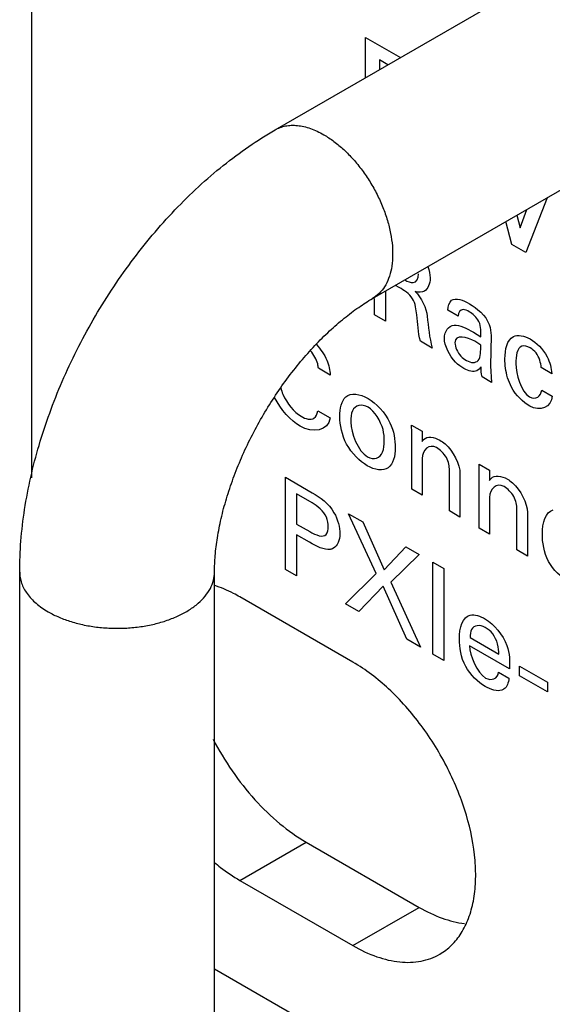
# Model space of a CAD drawing. Header units: inches. Extents: x 0 to 34, y 0 to 22.
# Tile 42 of 56: x 24.346 to 24.56, y 19.121 to 19.516. Entities that reach past the tile are written whole.
import ezdxf

# ---------------------------------------------------------------- set-up
doc = ezdxf.new("R2010")
doc.units = ezdxf.units.IN
doc.header["$LTSCALE"] = 1.87
doc.header["$MEASUREMENT"] = 0
doc.layers.get('0').update_dxf_attribs({"linetype": 'CONTINUOUS'})
doc.layers.add('02___PRT_ALL_AXES', color=7, linetype='CONTINUOUS')

msp = doc.modelspace()

# ---------------------------------------------------------------- linework, layer by layer
at = {"color": 7, "linetype": 'CONTINUOUS'}
for p, q in [((24.35117, 19.80765), (24.35117, 19.33217)), ((24.44869, 19.47153), (24.69194, 19.61197)), ((24.48769, 19.40398), (24.73094, 19.54443)), ((24.34646, 18.97522), (24.34646, 19.29446)), ((24.42446, 18.97522), (24.42446, 19.29446)), ((24.42446, 19.13563), (24.5876, 19.04143))]:
    msp.add_line(p, q, dxfattribs=at)
at = {"color": 40, "linetype": 'CONTINUOUS'}
for p, q in [((24.48483, 19.49239), (24.48483, 19.50857)), ((24.48483, 19.50857), (24.49884, 19.50048)), ((24.49054, 19.49955), (24.49054, 19.49569)), ((24.49389, 19.49762), (24.49054, 19.49955)), ((24.55759, 19.44434), (24.5491, 19.42236)), ((24.54681, 19.43232), (24.54952, 19.43968)), ((24.54351, 19.42559), (24.54111, 19.43482)), ((24.54553, 19.43737), (24.54681, 19.43232)), ((24.5491, 19.42236), (24.54351, 19.42559)), ((24.49285, 19.40695), (24.49285, 19.39495)), ((24.49842, 19.40837), (24.49686, 19.40927)), ((24.48847, 19.39748), (24.48847, 19.40398)), ((24.52196, 19.39692), (24.51781, 19.39932)), ((24.49285, 19.39495), (24.48847, 19.39748)), ((24.52806, 19.39054), (24.53107, 19.38865)), ((24.51159, 19.38413), (24.50686, 19.38686)), ((24.53107, 19.38533), (24.52869, 19.38686)), ((24.53514, 19.38921), (24.53496, 19.37706)), ((24.47076, 19.37336), (24.46603, 19.37609)), ((24.53496, 19.37706), (24.53532, 19.37043)), ((24.55944, 19.3739), (24.55524, 19.37633)), ((24.53532, 19.37043), (24.53156, 19.3726)), ((24.55542, 19.36734), (24.55962, 19.36492)), ((24.46581, 19.35902), (24.47068, 19.35621)), ((24.5034, 19.35028), (24.50336, 19.35327)), ((24.50336, 19.35327), (24.50752, 19.35087)), ((24.50752, 19.35087), (24.50756, 19.34671)), ((24.5034, 19.32762), (24.5034, 19.35028)), ((24.50756, 19.33997), (24.50756, 19.32522)), ((24.51848, 19.31891), (24.51848, 19.3352)), ((24.5304, 19.33469), (24.53036, 19.33768)), ((24.53036, 19.33768), (24.53451, 19.33528)), ((24.53451, 19.33528), (24.53456, 19.33112)), ((24.45288, 19.29555), (24.45288, 19.33241)), ((24.45288, 19.33241), (24.46358, 19.32623)), ((24.52272, 19.33387), (24.52272, 19.31646)), ((24.5304, 19.31203), (24.5304, 19.33469)), ((24.50756, 19.32522), (24.5034, 19.32762)), ((24.4573, 19.32572), (24.4573, 19.31367)), ((24.46349, 19.32215), (24.4573, 19.32572)), ((24.53456, 19.32438), (24.53456, 19.30963)), ((24.54548, 19.30333), (24.54548, 19.31961)), ((24.4892, 19.29388), (24.47815, 19.31782)), ((24.47815, 19.31782), (24.48381, 19.31455)), ((24.52272, 19.31646), (24.51848, 19.31891)), ((24.54972, 19.31828), (24.54972, 19.30088)), ((24.4573, 19.31367), (24.46256, 19.31064)), ((24.48381, 19.31455), (24.49243, 19.29538)), ((24.53456, 19.30963), (24.5304, 19.31203)), ((24.4573, 19.30939), (24.4573, 19.293)), ((24.46247, 19.3064), (24.4573, 19.30939)), ((24.49243, 19.29538), (24.50105, 19.3046)), ((24.50105, 19.3046), (24.5064, 19.30151)), ((24.5064, 19.30151), (24.49504, 19.29041)), ((24.54972, 19.30088), (24.54548, 19.30333)), ((24.4573, 19.293), (24.45288, 19.29555)), ((24.51178, 19.26155), (24.51178, 19.2984)), ((24.51178, 19.2984), (24.5162, 19.29585)), ((24.5162, 19.29585), (24.5162, 19.25899)), ((24.47683, 19.28173), (24.4892, 19.29388)), ((24.4919, 19.28885), (24.48217, 19.27864)), ((24.5014, 19.26754), (24.4919, 19.28885)), ((24.49504, 19.29041), (24.50697, 19.26432)), ((24.48217, 19.27864), (24.47683, 19.28173)), ((24.52676, 19.26821), (24.5383, 19.26155)), ((24.50697, 19.26432), (24.5014, 19.26754)), ((24.54254, 19.25573), (24.52658, 19.26495)), ((24.5162, 19.25899), (24.51178, 19.26155)), ((24.54659, 19.25293), (24.54659, 19.25681)), ((24.54659, 19.25681), (24.55769, 19.2504)), ((24.53816, 19.25433), (24.54232, 19.25193)), ((24.55769, 19.24652), (24.54659, 19.25293)), ((24.55769, 19.2504), (24.55769, 19.24652))]:
    msp.add_line(p, q, dxfattribs=at)
at = {"color": 7, "linetype": 'CONTINUOUS'}
for points, knots in [([(24.44869, 19.47153), (24.44933, 19.4719), (24.45069, 19.47253), (24.45289, 19.47314), (24.45523, 19.4734), (24.45769, 19.47332), (24.46025, 19.47289), (24.46288, 19.47212), (24.46556, 19.47102), (24.46732, 19.4701), (24.46819, 19.4696)], [0, 0, 0, 0, 0.108012, 0.218067, 0.331993, 0.451326, 0.577242, 0.710552, 0.851551, 1, 1, 1, 1]), ([(24.34646, 19.29446), (24.34646, 19.29861), (24.34681, 19.30701), (24.34883, 19.32406), (24.35376, 19.34565), (24.36306, 19.37113), (24.37546, 19.39576), (24.39059, 19.41882), (24.40522, 19.43628), (24.41792, 19.44881), (24.42778, 19.45732), (24.438, 19.46495), (24.4451, 19.46945), (24.44869, 19.47153)], [0, 0, 0, 0, 0.058494, 0.118426, 0.242015, 0.36983, 0.499965, 0.630101, 0.757916, 0.820353, 0.881573, 0.941505, 1, 1, 1, 1]), ([(24.46819, 19.4696), (24.46959, 19.46879), (24.47238, 19.46693), (24.47632, 19.46361), (24.48009, 19.45974), (24.4836, 19.4554), (24.48679, 19.45069), (24.48957, 19.4457), (24.49191, 19.44054), (24.49373, 19.43532), (24.49501, 19.43015), (24.49572, 19.42514), (24.49584, 19.4204), (24.49537, 19.41602), (24.49431, 19.41209), (24.49267, 19.4087), (24.49048, 19.40593), (24.48866, 19.40453), (24.48769, 19.40398)], [0, 0, 0, 0, 0.062365, 0.128754, 0.198354, 0.270337, 0.343729, 0.417474, 0.490509, 0.561808, 0.630415, 0.695514, 0.75647, 0.812915, 0.864825, 0.912606, 0.957187, 1, 1, 1, 1]), ([(24.42446, 19.29446), (24.42446, 19.29664), (24.42467, 19.30124), (24.42556, 19.30839), (24.42706, 19.31601), (24.42918, 19.32396), (24.4319, 19.33211), (24.43521, 19.34033), (24.43905, 19.34851), (24.44339, 19.35654), (24.44818, 19.36431), (24.45334, 19.37174), (24.45881, 19.37871), (24.4645, 19.38514), (24.47033, 19.39096), (24.47618, 19.39606), (24.48192, 19.4004), (24.4858, 19.40289), (24.48769, 19.40398)], [0, 0, 0, 0, 0.050031, 0.105149, 0.164594, 0.22755, 0.293272, 0.361046, 0.430178, 0.499985, 0.569792, 0.638925, 0.706703, 0.772428, 0.835389, 0.894839, 0.949964, 1, 1, 1, 1]), ([(24.34646, 19.29446), (24.34646, 19.29372), (24.34659, 19.29223), (24.34716, 19.29002), (24.34811, 19.28786), (24.34941, 19.28577), (24.35106, 19.28377), (24.35304, 19.28188), (24.35533, 19.2801), (24.35701, 19.27904), (24.35789, 19.27854)], [0, 0, 0, 0, 0.108017, 0.218077, 0.332005, 0.45134, 0.577255, 0.710563, 0.851558, 1, 1, 1, 1]), ([(24.35789, 19.27854), (24.35929, 19.27773), (24.36229, 19.27625), (24.36713, 19.27449), (24.37237, 19.27316), (24.37788, 19.27229), (24.38356, 19.27189), (24.38927, 19.27197), (24.39491, 19.27253), (24.40034, 19.27356), (24.40545, 19.27503), (24.41015, 19.27692), (24.41431, 19.27919), (24.41787, 19.28179), (24.42074, 19.28467), (24.42286, 19.28779), (24.42417, 19.29107), (24.42446, 19.29335), (24.42446, 19.29446)], [0, 0, 0, 0, 0.062364, 0.128751, 0.198349, 0.27033, 0.343721, 0.417464, 0.490498, 0.561796, 0.630402, 0.695501, 0.756459, 0.812905, 0.864817, 0.9126, 0.957184, 1, 1, 1, 1])]:
    msp.add_open_spline(points, degree=3, knots=knots, dxfattribs=at)
at = {"color": 40, "linetype": 'CONTINUOUS'}
for points in [[(24.50394, 19.41034), (24.5053, 19.41045), (24.50611, 19.41208), (24.50611, 19.41389)], [(24.50986, 19.41678), (24.51043, 19.41518), (24.51075, 19.41357), (24.51075, 19.41223)], [(24.50062, 19.41144), (24.50178, 19.4108), (24.50297, 19.41023), (24.50394, 19.41034)], [(24.51075, 19.41223), (24.51075, 19.40988), (24.50993, 19.40782), (24.5085, 19.40699)], [(24.5085, 19.40699), (24.50748, 19.40641), (24.50612, 19.4064), (24.50474, 19.40676)], [(24.50474, 19.40676), (24.50727, 19.40454), (24.50931, 19.40003), (24.5096, 19.39686)], [(24.51781, 19.39932), (24.51798, 19.40093), (24.51839, 19.40252), (24.51936, 19.40328)], [(24.51936, 19.40328), (24.52105, 19.40446), (24.524, 19.40335), (24.52652, 19.4019)], [(24.53027, 19.39478), (24.52945, 19.39652), (24.5278, 19.39789), (24.52643, 19.39868)], [(24.52652, 19.4019), (24.52936, 19.40026), (24.53306, 19.39724), (24.53439, 19.39358)], [(24.50686, 19.38686), (24.50596, 19.39051), (24.50576, 19.39397), (24.5054, 19.39745)], [(24.5096, 19.39686), (24.51, 19.39272), (24.51046, 19.38849), (24.51159, 19.38413)], [(24.53107, 19.38865), (24.53107, 19.39056), (24.53132, 19.39269), (24.53027, 19.39478)], [(24.51648, 19.38804), (24.51648, 19.39095), (24.51819, 19.39309), (24.52037, 19.3933)], [(24.52037, 19.3933), (24.52265, 19.39344), (24.52545, 19.39205), (24.52806, 19.39054)], [(24.53439, 19.39358), (24.53493, 19.39208), (24.53514, 19.39055), (24.53514, 19.38921)], [(24.52869, 19.38686), (24.52562, 19.38863), (24.52068, 19.38981), (24.52068, 19.38628)], [(24.55078, 19.38779), (24.55322, 19.38638), (24.55601, 19.38377), (24.55758, 19.38069)], [(24.53001, 19.37921), (24.53105, 19.38055), (24.53101, 19.38308), (24.53107, 19.38533)], [(24.52528, 19.37918), (24.52705, 19.37816), (24.52904, 19.37806), (24.53001, 19.37921)], [(24.55758, 19.38069), (24.55873, 19.37849), (24.55931, 19.37601), (24.55944, 19.3739)], [(24.53156, 19.3726), (24.53126, 19.37401), (24.53116, 19.37537), (24.53116, 19.37666)], [(24.54507, 19.37791), (24.54507, 19.37391), (24.54714, 19.36656), (24.5506, 19.36456)], [(24.55064, 19.36091), (24.54803, 19.36242), (24.54511, 19.3652), (24.54335, 19.36844)], [(24.5506, 19.36456), (24.55287, 19.36325), (24.55532, 19.36478), (24.55542, 19.36734)], [(24.45874, 19.35284), (24.455, 19.35501), (24.45096, 19.35953), (24.4485, 19.36435)], [(24.55962, 19.36492), (24.55937, 19.36045), (24.55464, 19.3586), (24.55064, 19.36091)], [(24.46426, 19.35603), (24.4651, 19.35659), (24.4656, 19.35774), (24.46581, 19.35902)], [(24.47068, 19.35621), (24.47015, 19.35082), (24.4637, 19.34998), (24.45874, 19.35284)], [(24.45909, 19.35683), (24.46093, 19.35577), (24.46299, 19.35525), (24.46426, 19.35603)], [(24.47897, 19.35454), (24.47897, 19.3503), (24.48198, 19.34269), (24.48565, 19.34058)], [(24.51335, 19.34428), (24.51042, 19.34598), (24.50756, 19.34336), (24.50756, 19.33997)], [(24.51729, 19.34028), (24.51627, 19.34198), (24.51476, 19.34347), (24.51335, 19.34428)], [(24.51848, 19.3352), (24.51848, 19.33673), (24.51823, 19.33865), (24.51729, 19.34028)], [(24.54035, 19.32869), (24.53742, 19.33039), (24.53456, 19.32777), (24.53456, 19.32438)], [(24.54428, 19.32469), (24.54327, 19.32639), (24.54175, 19.32788), (24.54035, 19.32869)], [(24.46358, 19.32623), (24.4666, 19.32448), (24.47023, 19.322), (24.47228, 19.31824)], [(24.54548, 19.31961), (24.54548, 19.32114), (24.54522, 19.32306), (24.54428, 19.32469)], [(24.55568, 19.30979), (24.55568, 19.31414), (24.55696, 19.31861), (24.56005, 19.31931)], [(24.47228, 19.31824), (24.47382, 19.31553), (24.47463, 19.31229), (24.47463, 19.30974)], [(24.47463, 19.30974), (24.47463, 19.30716), (24.47369, 19.30492), (24.47211, 19.304)], [(24.52247, 19.26773), (24.52247, 19.27208), (24.52375, 19.27654), (24.52685, 19.27724)], [(24.52685, 19.27724), (24.52855, 19.27766), (24.53081, 19.27685), (24.5329, 19.27564)], [(24.52658, 19.26495), (24.52651, 19.26105), (24.52954, 19.254), (24.53295, 19.25203)], [(24.53295, 19.25203), (24.53526, 19.25069), (24.53791, 19.25181), (24.53816, 19.25433)], [(24.54232, 19.25193), (24.54212, 19.25012), (24.54155, 19.24843), (24.54042, 19.24767)]]:
    msp.add_open_spline(points, degree=3, dxfattribs=at)
for points, knots in [([(24.5054, 19.39745), (24.50521, 19.39948), (24.50451, 19.40468), (24.50023, 19.40733), (24.49842, 19.40837)], [0, 0, 0, 0, 0.479572, 1, 1, 1, 1]), ([(24.52643, 19.39868), (24.52559, 19.39916), (24.52334, 19.40027), (24.52203, 19.39836), (24.52196, 19.39692)], [0, 0, 0, 0, 0.393905, 1, 1, 1, 1]), ([(24.52431, 19.37597), (24.52317, 19.37662), (24.51949, 19.37905), (24.51648, 19.38515), (24.51648, 19.38804)], [0, 0, 0, 0, 0.312117, 1, 1, 1, 1]), ([(24.52068, 19.38628), (24.52068, 19.38468), (24.52229, 19.38112), (24.52451, 19.37963), (24.52528, 19.37918)], [0, 0, 0, 0, 0.641315, 1, 1, 1, 1]), ([(24.5407, 19.37978), (24.5407, 19.38364), (24.54226, 19.39026), (24.54839, 19.38917), (24.55078, 19.38779)], [0, 0, 0, 0, 0.58386, 1, 1, 1, 1]), ([(24.46603, 19.37609), (24.46596, 19.37665), (24.46567, 19.37894), (24.46421, 19.38146), (24.46289, 19.38308)], [0, 0, 0, 0, 0.247246, 1, 1, 1, 1]), ([(24.46525, 19.38556), (24.46694, 19.38371), (24.46974, 19.37967), (24.47064, 19.37523), (24.47076, 19.37336)], [0, 0, 0, 0, 0.527472, 1, 1, 1, 1]), ([(24.55082, 19.38424), (24.54966, 19.38491), (24.54567, 19.38586), (24.54507, 19.38087), (24.54507, 19.37791)], [0, 0, 0, 0, 0.312489, 1, 1, 1, 1]), ([(24.55524, 19.37633), (24.55511, 19.37815), (24.55413, 19.38182), (24.55164, 19.38377), (24.55082, 19.38424)], [0, 0, 0, 0, 0.650175, 1, 1, 1, 1]), ([(24.54335, 19.36844), (24.54206, 19.37093), (24.54086, 19.37505), (24.5407, 19.3786), (24.5407, 19.37978)], [0, 0, 0, 0, 0.660723, 1, 1, 1, 1]), ([(24.53116, 19.37666), (24.53073, 19.37598), (24.52911, 19.37424), (24.52615, 19.3749), (24.52431, 19.37597)], [0, 0, 0, 0, 0.330969, 1, 1, 1, 1]), ([(24.45095, 19.36818), (24.45118, 19.36734), (24.45271, 19.3629), (24.45633, 19.35842), (24.45909, 19.35683)], [0, 0, 0, 0, 0.192248, 1, 1, 1, 1]), ([(24.47464, 19.35673), (24.47464, 19.35995), (24.47595, 19.36681), (24.48267, 19.36588), (24.48591, 19.364)], [0, 0, 0, 0, 0.462435, 1, 1, 1, 1]), ([(24.48591, 19.364), (24.48914, 19.36214), (24.49563, 19.3553), (24.49679, 19.34732), (24.49679, 19.3443)], [0, 0, 0, 0, 0.552162, 1, 1, 1, 1]), ([(24.48591, 19.36048), (24.48338, 19.36194), (24.47925, 19.36074), (24.47897, 19.3562), (24.47897, 19.35454)], [0, 0, 0, 0, 0.636709, 1, 1, 1, 1]), ([(24.49237, 19.34701), (24.49237, 19.34842), (24.49225, 19.35288), (24.48847, 19.35901), (24.48591, 19.36048)], [0, 0, 0, 0, 0.324156, 1, 1, 1, 1]), ([(24.48556, 19.33705), (24.4826, 19.33876), (24.47617, 19.34508), (24.47464, 19.3534), (24.47464, 19.35673)], [0, 0, 0, 0, 0.505913, 1, 1, 1, 1]), ([(24.48565, 19.34058), (24.48822, 19.33909), (24.49218, 19.34083), (24.49237, 19.34537), (24.49237, 19.34701)], [0, 0, 0, 0, 0.644662, 1, 1, 1, 1]), ([(24.50756, 19.34671), (24.50774, 19.34701), (24.50911, 19.34904), (24.51229, 19.34862), (24.51468, 19.34724)], [0, 0, 0, 0, 0.142178, 1, 1, 1, 1]), ([(24.51468, 19.34724), (24.51538, 19.34684), (24.51923, 19.34432), (24.52272, 19.3375), (24.52272, 19.33387)], [0, 0, 0, 0, 0.182509, 1, 1, 1, 1]), ([(24.49679, 19.3443), (24.49679, 19.3409), (24.49517, 19.33426), (24.48861, 19.33529), (24.48556, 19.33705)], [0, 0, 0, 0, 0.49117, 1, 1, 1, 1]), ([(24.53456, 19.33112), (24.53474, 19.33142), (24.53611, 19.33345), (24.53929, 19.33304), (24.54168, 19.33166)], [0, 0, 0, 0, 0.142159, 1, 1, 1, 1]), ([(24.54168, 19.33166), (24.54238, 19.33125), (24.54623, 19.32873), (24.54972, 19.32192), (24.54972, 19.31828)], [0, 0, 0, 0, 0.182426, 1, 1, 1, 1]), ([(24.46994, 19.31265), (24.46994, 19.3138), (24.46945, 19.31795), (24.46553, 19.32097), (24.46349, 19.32215)], [0, 0, 0, 0, 0.325844, 1, 1, 1, 1]), ([(24.46256, 19.31064), (24.46491, 19.30928), (24.46932, 19.30751), (24.46994, 19.31145), (24.46994, 19.31265)], [0, 0, 0, 0, 0.692097, 1, 1, 1, 1]), ([(24.56598, 19.29072), (24.56319, 19.29233), (24.55682, 19.29835), (24.55568, 19.30644), (24.55568, 19.30979)], [0, 0, 0, 0, 0.489799, 1, 1, 1, 1]), ([(24.47211, 19.304), (24.47168, 19.30376), (24.46902, 19.30277), (24.46527, 19.30479), (24.46247, 19.3064)], [0, 0, 0, 0, 0.177362, 1, 1, 1, 1]), ([(24.53281, 19.27227), (24.53066, 19.27351), (24.52716, 19.27299), (24.52678, 19.26941), (24.52676, 19.26821)], [0, 0, 0, 0, 0.671843, 1, 1, 1, 1]), ([(24.5383, 19.26155), (24.53834, 19.26395), (24.53724, 19.26908), (24.53385, 19.27167), (24.53281, 19.27227)], [0, 0, 0, 0, 0.669952, 1, 1, 1, 1]), ([(24.5329, 19.27564), (24.53619, 19.27374), (24.54282, 19.26588), (24.5426, 19.25864), (24.54254, 19.25573)], [0, 0, 0, 0, 0.56328, 1, 1, 1, 1]), ([(24.53277, 19.24866), (24.52999, 19.25027), (24.52362, 19.25629), (24.52247, 19.26438), (24.52247, 19.26773)], [0, 0, 0, 0, 0.489799, 1, 1, 1, 1]), ([(24.54042, 19.24767), (24.54012, 19.24745), (24.5381, 19.24639), (24.53509, 19.24732), (24.53277, 19.24866)], [0, 0, 0, 0, 0.162042, 1, 1, 1, 1])]:
    msp.add_open_spline(points, degree=3, knots=knots, dxfattribs=at)
at = {"layer": '02___PRT_ALL_AXES', "color": 7, "linetype": 'CONTINUOUS'}
for p, q in [((24.47986, 19.25836), (24.43461, 19.28449)), ((24.43461, 19.171), (24.46112, 19.18631)), ((24.46112, 19.18631), (24.50638, 19.16018)), ((24.43461, 19.171), (24.47986, 19.14487)), ((24.47986, 19.14487), (24.50638, 19.16018))]:
    msp.add_line(p, q, dxfattribs=at)
for points, knots in [([(24.43461, 19.28449), (24.43376, 19.28498), (24.43045, 19.28679), (24.42696, 19.28829), (24.42431, 19.28917)], [0, 0, 0, 0, 0.260218, 1, 1, 1, 1]), ([(24.51461, 19.14143), (24.51632, 19.14242), (24.51957, 19.14491), (24.52348, 19.14985), (24.5264, 19.15589), (24.5283, 19.16289), (24.52913, 19.1707), (24.52884, 19.18232), (24.52568, 19.19777), (24.51829, 19.21605), (24.50777, 19.23317), (24.49499, 19.2477), (24.485, 19.25539), (24.47986, 19.25836)], [0, 0, 0, 0, 0.042851, 0.087463, 0.13529, 0.187234, 0.243731, 0.304736, 0.43837, 0.582682, 0.729771, 0.871383, 1, 1, 1, 1]), ([(24.4239, 19.2275), (24.42844, 19.2188), (24.4367, 19.2067), (24.45015, 19.19364), (24.45743, 19.18844), (24.46112, 19.18631)], [0, 0, 0, 0, 0.524537, 0.772095, 1, 1, 1, 1]), ([(24.42431, 19.17821), (24.42515, 19.17752), (24.42843, 19.17491), (24.43192, 19.17255), (24.43461, 19.171)], [0, 0, 0, 0, 0.259232, 1, 1, 1, 1]), ([(24.50638, 19.16018), (24.50932, 19.15848), (24.51519, 19.15568), (24.52152, 19.15407), (24.52457, 19.15371)], [0, 0, 0, 0, 0.525978, 1, 1, 1, 1]), ([(24.47986, 19.14487), (24.48291, 19.14311), (24.48898, 19.14023), (24.4983, 19.13797), (24.50705, 19.13819), (24.51232, 19.14011), (24.51461, 19.14143)], [0, 0, 0, 0, 0.289397, 0.549117, 0.782302, 1, 1, 1, 1])]:
    msp.add_open_spline(points, degree=3, knots=knots, dxfattribs=at)

doc.saveas('drawing.dxf')
